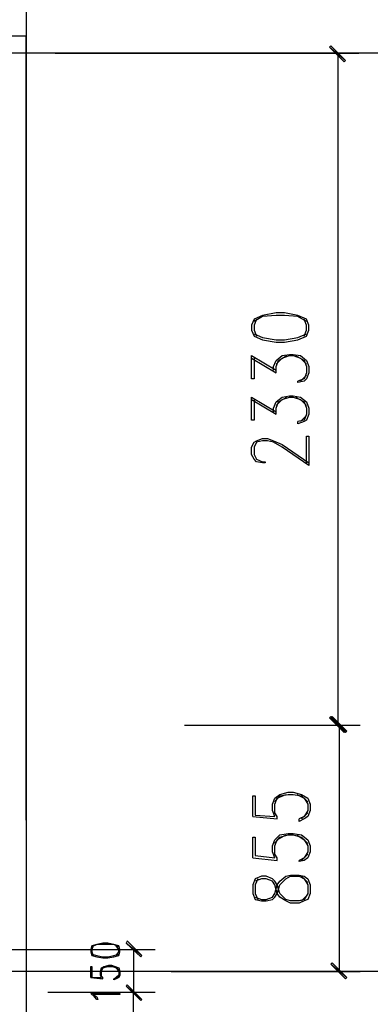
# Model space of a CAD drawing. Header units: millimetres. Extents: x 0 to 420, y 0 to 297.
# Tile 19 of 73: x 152 to 164, y 133 to 168. Entities that reach past the tile are written whole.
import ezdxf

# ---------------------------------------------------------------- set-up
doc = ezdxf.new("R2010")
doc.units = ezdxf.units.MM
doc.layers.add('FILL_000000', color=7, linetype='Continuous')
doc.layers.add('LINE_000000', color=7, linetype='Continuous')

msp = doc.modelspace()

# ---------------------------------------------------------------- hatches: boundary and pattern name
at = {"layer": 'FILL_000000'}
h = msp.add_hatch(color=7, dxfattribs=at)
h.dxf.hatch_style = 1
h.paths.add_polyline_path([(163.153, 166.243), (162.602, 166.709), (162.645, 166.751), (163.153, 166.243)])
h = msp.add_hatch(color=7, dxfattribs=at)
h.dxf.hatch_style = 1
h.paths.add_polyline_path([(163.11, 166.201), (163.153, 166.243), (162.602, 166.709), (163.11, 166.201)])
h = msp.add_hatch(color=7, dxfattribs=at)
h.dxf.hatch_style = 1
h.paths.add_polyline_path([(162.645, 143.468), (162.602, 143.425), (163.153, 142.96), (162.645, 143.468)])
h = msp.add_hatch(color=7, dxfattribs=at)
h.dxf.hatch_style = 1
h.paths.add_polyline_path([(162.602, 143.425), (163.153, 142.96), (163.11, 142.917), (162.602, 143.425)])
h = msp.add_hatch(color=7, dxfattribs=at)
h.dxf.hatch_style = 1
h.paths.add_polyline_path([(163.195, 142.96), (162.645, 143.425), (162.687, 143.468), (163.195, 142.96)])
h = msp.add_hatch(color=7, dxfattribs=at)
h.dxf.hatch_style = 1
h.paths.add_polyline_path([(163.153, 142.917), (163.195, 142.96), (162.645, 143.425), (163.153, 142.917)])
h = msp.add_hatch(color=7, dxfattribs=at)
h.dxf.hatch_style = 1
h.paths.add_polyline_path([(156.083, 135.17), (155.533, 135.594), (155.575, 135.678), (156.083, 135.17)])
h = msp.add_hatch(color=7, dxfattribs=at)
h.dxf.hatch_style = 1
h.paths.add_polyline_path([(156.041, 135.128), (156.083, 135.17), (155.533, 135.594), (156.041, 135.128)])
h = msp.add_hatch(color=7, dxfattribs=at)
h.dxf.hatch_style = 1
h.paths.add_polyline_path([(162.687, 134.916), (162.645, 134.874), (163.195, 134.408), (162.687, 134.916)])
h = msp.add_hatch(color=7, dxfattribs=at)
h.dxf.hatch_style = 1
h.paths.add_polyline_path([(162.645, 134.874), (163.195, 134.408), (163.153, 134.366), (162.645, 134.874)])
h = msp.add_hatch(color=7, dxfattribs=at)
h.dxf.hatch_style = 1
h.paths.add_polyline_path([(155.575, 134.154), (155.533, 134.112), (156.083, 133.646), (155.575, 134.154)])
h = msp.add_hatch(color=7, dxfattribs=at)
h.dxf.hatch_style = 1
h.paths.add_polyline_path([(156.083, 133.646), (155.533, 134.112), (155.575, 134.154), (156.083, 133.646)])
h = msp.add_hatch(color=7, dxfattribs=at)
h.dxf.hatch_style = 1
h.paths.add_polyline_path([(155.533, 134.112), (156.083, 133.646), (156.041, 133.604), (155.533, 134.112)])
h = msp.add_hatch(color=7, dxfattribs=at)
h.dxf.hatch_style = 1
h.paths.add_polyline_path([(156.041, 133.604), (156.083, 133.646), (155.533, 134.112), (156.041, 133.604)])

# ---------------------------------------------------------------- linework, layer by layer
at = {"layer": 'LINE_000000', "lineweight": 25}
for p, q in [((152.061, 254.381), (152.061, 58.589)), ((152.061, 139.869), (152.061, 167.09)), ((171.704, 166.497), (55.922, 166.497)), ((153.077, 166.497), (163.618, 166.497)), ((162.899, 143.171), (162.899, 166.497)), ((159.893, 155.914), (160.74, 155.406)), ((161.798, 155.321), (161.586, 155.109)), ((159.893, 154.474), (160.74, 153.966)), ((161.798, 153.924), (161.586, 153.712)), ((157.565, 143.171), (163.661, 143.171)), ((157.565, 143.171), (163.618, 143.171)), ((162.941, 134.62), (162.941, 143.171)), ((159.935, 139.996), (160.782, 139.912)), ((161.84, 140.123), (161.629, 139.912)), ((159.935, 138.557), (160.782, 138.472)), ((161.84, 138.684), (161.629, 138.472)), ((161.84, 137.71), (161.629, 137.922)), ((161.629, 137.075), (161.84, 137.287)), ((151.299, 135.382), (156.549, 135.382)), ((155.787, 135.382), (155.787, 133.9)), ((182.753, 134.62), (55.922, 134.62)), ((154.305, 134.408), (154.728, 134.366)), ((155.279, 134.451), (155.152, 134.366)), ((157.099, 134.62), (163.661, 134.62)), ((152.823, 133.9), (156.549, 133.9)), ((152.823, 133.9), (156.549, 133.9)), ((155.787, 83.905), (155.787, 133.9))]:
    msp.add_line(p, q, dxfattribs=at)
for points in [[(152.061, 167.09), (140.377, 167.09), (140.377, 165.396)], [(161.798, 157.184), (161.502, 157.353), (161.036, 157.395), (160.74, 157.395), (160.274, 157.353), (159.978, 157.184)], [(160.062, 157.268), (159.978, 157.057), (159.978, 156.887), (160.062, 156.676)], [(161.713, 156.676), (161.798, 156.887), (161.798, 157.057), (161.713, 157.268)], [(159.978, 156.76), (160.274, 156.633), (160.74, 156.549), (161.036, 156.549), (161.502, 156.633), (161.798, 156.76)], [(159.978, 155.914), (159.978, 155.194), (159.893, 155.194), (159.893, 155.998), (160.74, 155.49)], [(160.655, 155.49), (160.655, 155.617), (160.74, 155.829), (160.951, 155.998), (161.205, 156.041), (161.332, 156.041), (161.586, 155.998), (161.798, 155.829), (161.883, 155.617), (161.883, 155.406), (161.798, 155.194), (161.713, 155.109), (161.502, 155.067), (161.502, 155.109)], [(160.74, 155.406), (160.74, 155.617), (160.824, 155.829), (161.121, 155.998)], [(160.74, 155.702), (160.951, 155.914), (161.205, 155.998), (161.332, 155.998), (161.586, 155.914), (161.798, 155.702)], [(161.417, 155.998), (161.713, 155.829), (161.798, 155.617), (161.798, 155.406), (161.713, 155.194), (161.502, 155.109)], [(159.978, 154.474), (159.978, 153.755), (159.893, 153.755), (159.893, 154.559), (160.74, 154.051)], [(160.655, 154.051), (160.655, 154.178), (160.74, 154.39), (160.951, 154.559), (161.205, 154.601), (161.332, 154.601), (161.586, 154.559), (161.798, 154.39), (161.883, 154.178), (161.883, 153.966), (161.798, 153.755), (161.713, 153.712), (161.502, 153.628), (161.502, 153.712)], [(160.74, 153.966), (160.74, 154.178), (160.824, 154.39), (161.121, 154.559)], [(160.74, 154.263), (160.951, 154.474), (161.205, 154.559), (161.332, 154.559), (161.586, 154.474), (161.798, 154.263)], [(161.417, 154.559), (161.713, 154.39), (161.798, 154.178), (161.798, 153.966), (161.713, 153.755), (161.502, 153.712)], [(161.798, 152.273), (161.798, 153.204), (161.883, 153.204), (161.883, 152.188), (160.951, 152.823), (160.655, 152.993), (160.443, 153.035), (160.274, 153.035), (160.062, 152.993), (159.978, 152.823), (159.978, 152.569), (160.062, 152.4), (160.274, 152.315), (160.359, 152.315), (160.359, 152.273), (160.274, 152.273), (160.062, 152.315), (159.978, 152.4), (159.893, 152.569), (159.893, 152.823), (159.978, 152.993), (160.062, 153.035), (160.274, 153.12), (160.443, 153.12), (160.655, 153.035), (160.951, 152.908), (161.883, 152.273)], [(159.935, 139.996), (159.935, 140.716), (160.02, 140.716), (160.02, 140.039), (160.697, 139.996), (160.613, 140.208), (160.613, 140.42), (160.697, 140.631), (160.867, 140.758), (161.163, 140.843), (161.332, 140.843), (161.629, 140.758), (161.84, 140.631), (161.925, 140.42), (161.925, 140.208), (161.84, 139.996), (161.713, 139.912), (161.544, 139.827), (161.544, 139.912)], [(160.782, 139.912), (160.782, 139.996), (160.697, 140.123), (160.697, 140.42), (160.782, 140.631), (161.078, 140.758)], [(160.697, 140.504), (160.867, 140.716), (161.163, 140.758), (161.332, 140.758), (161.629, 140.716), (161.84, 140.504)], [(161.459, 140.758), (161.713, 140.631), (161.84, 140.42), (161.84, 140.208), (161.713, 139.996), (161.544, 139.912)], [(159.935, 138.557), (159.935, 139.277), (160.02, 139.277), (160.02, 138.642), (160.697, 138.557), (160.613, 138.769), (160.613, 138.98), (160.697, 139.192), (160.867, 139.361), (161.163, 139.404), (161.332, 139.404), (161.629, 139.361), (161.84, 139.192), (161.925, 138.98), (161.925, 138.769), (161.84, 138.557), (161.713, 138.472), (161.544, 138.43), (161.544, 138.472)], [(160.782, 138.472), (160.782, 138.557), (160.697, 138.684), (160.697, 138.98), (160.782, 139.192), (161.078, 139.361)], [(160.697, 139.065), (160.867, 139.277), (161.163, 139.361), (161.332, 139.361), (161.629, 139.277), (161.84, 139.065)], [(161.459, 139.361), (161.713, 139.192), (161.84, 138.98), (161.84, 138.769), (161.713, 138.557), (161.544, 138.472)], [(160.02, 137.202), (160.232, 137.118), (160.401, 137.118), (160.613, 137.202), (160.697, 137.329), (160.782, 137.626), (160.867, 137.753), (161.078, 137.922), (161.248, 137.964), (161.544, 137.964), (161.713, 137.922), (161.84, 137.837), (161.925, 137.626), (161.925, 137.329), (161.84, 137.118), (161.713, 137.075), (161.544, 136.991), (161.248, 136.991), (161.078, 137.075), (160.867, 137.202), (160.782, 137.329), (160.697, 137.626), (160.613, 137.753), (160.401, 137.837), (160.232, 137.837), (160.02, 137.753)], [(160.105, 137.837), (160.02, 137.626), (160.02, 137.329), (160.105, 137.118)], [(155.279, 135.467), (155.109, 135.551), (154.898, 135.551), (154.728, 135.551), (154.517, 135.551), (154.347, 135.467)], [(154.39, 135.509), (154.347, 135.382), (154.347, 135.297), (154.39, 135.17)], [(155.194, 135.17), (155.279, 135.297), (155.279, 135.382), (155.194, 135.509)], [(154.347, 135.213), (154.517, 135.17), (154.728, 135.128), (154.898, 135.128), (155.109, 135.17), (155.279, 135.213)], [(154.305, 134.408), (154.305, 134.789), (154.347, 134.789), (154.347, 134.408), (154.686, 134.408), (154.644, 134.493), (154.644, 134.62), (154.686, 134.747), (154.771, 134.789), (154.94, 134.832), (155.025, 134.832), (155.152, 134.789), (155.279, 134.747), (155.321, 134.62), (155.321, 134.493), (155.279, 134.408), (155.194, 134.366), (155.109, 134.324), (155.109, 134.366)], [(154.728, 134.366), (154.728, 134.408), (154.686, 134.451), (154.686, 134.62), (154.728, 134.747), (154.898, 134.789)], [(154.686, 134.662), (154.771, 134.789), (154.94, 134.789), (155.025, 134.789), (155.152, 134.789), (155.279, 134.662)], [(155.067, 134.789), (155.194, 134.747), (155.279, 134.62), (155.279, 134.493), (155.194, 134.408), (155.109, 134.366)]]:
    msp.add_lwpolyline(points, dxfattribs=at)
at = {"layer": 'LINE_000000', "lineweight": 0}
for points in [[(163.153, 166.243), (162.602, 166.709), (162.645, 166.751), (163.153, 166.243)], [(163.11, 166.201), (163.153, 166.243), (162.602, 166.709), (163.11, 166.201)], [(162.645, 143.468), (162.602, 143.425), (163.153, 142.96), (162.645, 143.468)], [(162.602, 143.425), (163.153, 142.96), (163.11, 142.917), (162.602, 143.425)], [(163.195, 142.96), (162.645, 143.425), (162.687, 143.468), (163.195, 142.96)], [(163.153, 142.917), (163.195, 142.96), (162.645, 143.425), (163.153, 142.917)], [(156.083, 135.17), (155.533, 135.594), (155.575, 135.678), (156.083, 135.17)], [(156.041, 135.128), (156.083, 135.17), (155.533, 135.594), (156.041, 135.128)], [(162.687, 134.916), (162.645, 134.874), (163.195, 134.408), (162.687, 134.916)], [(162.645, 134.874), (163.195, 134.408), (163.153, 134.366), (162.645, 134.874)], [(155.575, 134.154), (155.533, 134.112), (156.083, 133.646), (155.575, 134.154)], [(156.083, 133.646), (155.533, 134.112), (155.575, 134.154), (156.083, 133.646)], [(155.533, 134.112), (156.083, 133.646), (156.041, 133.604), (155.533, 134.112)], [(156.041, 133.604), (156.083, 133.646), (155.533, 134.112), (156.041, 133.604)]]:
    msp.add_lwpolyline(points, close=True, dxfattribs=at)
at = {"layer": 'LINE_000000', "lineweight": 25}
for points in [[(159.893, 156.887), (159.978, 156.676), (160.274, 156.549), (160.74, 156.464), (161.036, 156.464), (161.502, 156.549), (161.798, 156.676), (161.883, 156.887), (161.883, 157.057), (161.798, 157.268), (161.502, 157.395), (161.036, 157.48), (160.74, 157.48), (160.274, 157.395), (159.978, 157.268), (159.893, 157.057), (159.893, 156.887)], [(159.935, 137.329), (160.02, 137.118), (160.232, 137.075), (160.401, 137.075), (160.613, 137.118), (160.697, 137.202), (160.782, 137.329), (160.867, 137.626), (160.994, 137.753), (161.078, 137.837), (161.248, 137.922), (161.544, 137.922), (161.713, 137.837), (161.84, 137.626), (161.84, 137.329), (161.713, 137.118), (161.544, 137.075), (161.248, 137.075), (161.078, 137.118), (160.994, 137.202), (160.867, 137.329), (160.782, 137.626), (160.697, 137.753), (160.613, 137.837), (160.401, 137.922), (160.232, 137.922), (160.02, 137.837), (159.935, 137.626), (159.935, 137.329)], [(154.305, 135.297), (154.347, 135.17), (154.517, 135.128), (154.728, 135.086), (154.898, 135.086), (155.109, 135.128), (155.279, 135.17), (155.321, 135.297), (155.321, 135.382), (155.279, 135.509), (155.109, 135.551), (154.898, 135.594), (154.728, 135.594), (154.517, 135.551), (154.347, 135.509), (154.305, 135.382), (154.305, 135.297)], [(155.321, 133.858), (155.321, 133.816), (154.39, 133.816), (154.517, 133.731), (154.559, 133.646), (154.517, 133.646), (154.432, 133.731), (154.305, 133.858), (155.321, 133.858)]]:
    msp.add_lwpolyline(points, close=True, dxfattribs=at)

doc.saveas('drawing.dxf')
